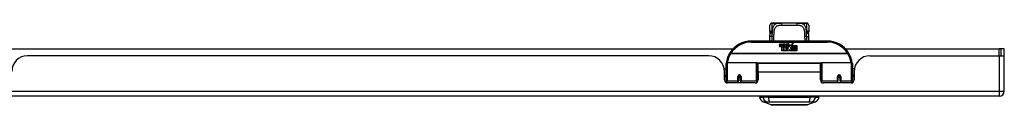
# Model space of a CAD drawing. Header units: inches. Extents: x 12 to 399, y 35 to 188.
# Tile 6 of 142: x 76.5 to 95.96, y 35.42 to 37.04. Entities that reach past the tile are written whole.
import ezdxf

# ---------------------------------------------------------------- set-up
doc = ezdxf.new("R2010")
doc.units = ezdxf.units.IN
doc.header["$MEASUREMENT"] = 0
doc.layers.add('Visible Edges(ANSI)', color=7, linetype='Continuous', lineweight=25)
doc.layers.add('Visible Tangent Edges(ANSI)', color=7, linetype='Continuous', lineweight=25)

msp = doc.modelspace()

# ---------------------------------------------------------------- linework, layer by layer
at = {"layer": 'Visible Edges(ANSI)'}
for p, q in [((91.327, 36.861), (91.327, 36.996)), ((91.387, 37.036), (91.367, 37.036)), ((91.51, 37.036), (91.387, 37.036)), ((91.51, 37.036), (91.549, 37.036)), ((91.874, 37.036), (91.549, 37.036)), ((91.874, 37.036), (91.912, 37.036)), ((92.036, 37.036), (91.912, 37.036)), ((92.056, 37.036), (92.036, 37.036)), ((92.095, 36.996), (92.095, 36.861)), ((92.461, 36.68), (90.961, 36.68)), ((91.516, 36.591), (91.523, 36.626)), ((91.523, 36.626), (91.536, 36.626)), ((91.536, 36.626), (91.53, 36.591)), ((91.552, 36.603), (91.556, 36.626)), ((91.556, 36.626), (91.569, 36.626)), ((91.569, 36.626), (91.563, 36.591)), ((91.586, 36.603), (91.59, 36.626)), ((91.59, 36.626), (91.603, 36.626)), ((91.603, 36.626), (91.594, 36.571)), ((91.599, 36.571), (91.624, 36.597)), ((91.61, 36.626), (91.626, 36.626)), ((91.624, 36.597), (91.61, 36.626)), ((91.629, 36.589), (91.616, 36.571)), ((91.626, 36.626), (91.634, 36.606)), ((91.631, 36.589), (91.629, 36.589)), ((91.639, 36.571), (91.631, 36.589)), ((91.634, 36.606), (91.636, 36.606)), ((91.636, 36.606), (91.65, 36.626)), ((91.666, 36.626), (91.641, 36.598)), ((91.641, 36.598), (91.655, 36.571)), ((91.65, 36.626), (91.666, 36.626)), ((91.665, 36.602), (91.701, 36.602)), ((91.671, 36.614), (91.671, 36.623)), ((91.7, 36.593), (91.676, 36.593)), ((91.712, 36.564), (91.743, 36.608)), ((91.743, 36.608), (91.745, 36.594)), ((91.745, 36.594), (91.789, 36.64)), ((91.789, 36.64), (91.764, 36.592)), ((91.764, 36.592), (91.861, 36.592)), ((91.861, 36.592), (91.861, 36.56)), ((76.172, 36.525), (90.599, 36.525)), ((91.561, 36.487), (91.561, 36.567)), ((91.591, 36.487), (91.561, 36.487)), ((91.579, 36.574), (91.579, 36.568)), ((91.579, 36.568), (91.591, 36.568)), ((91.583, 36.581), (91.58, 36.581)), ((91.582, 36.571), (91.583, 36.581)), ((91.594, 36.571), (91.582, 36.571)), ((91.591, 36.568), (91.591, 36.487)), ((91.595, 36.568), (91.617, 36.568)), ((91.595, 36.487), (91.595, 36.568)), ((91.625, 36.487), (91.595, 36.487)), ((91.616, 36.571), (91.599, 36.571)), ((91.617, 36.568), (91.625, 36.578)), ((91.625, 36.578), (91.625, 36.487)), ((91.629, 36.586), (91.637, 36.568)), ((91.629, 36.487), (91.629, 36.586)), ((91.696, 36.487), (91.629, 36.487)), ((91.637, 36.568), (91.659, 36.568)), ((91.655, 36.571), (91.639, 36.571)), ((91.659, 36.568), (91.659, 36.489)), ((91.659, 36.489), (91.696, 36.538)), ((91.696, 36.538), (91.675, 36.567)), ((91.71, 36.513), (91.696, 36.487)), ((91.705, 36.575), (91.712, 36.564)), ((91.728, 36.487), (91.71, 36.513)), ((91.745, 36.57), (91.726, 36.542)), ((91.726, 36.542), (91.763, 36.488)), ((91.861, 36.487), (91.728, 36.487)), ((91.747, 36.56), (91.745, 36.57)), ((91.763, 36.589), (91.747, 36.56)), ((91.763, 36.56), (91.763, 36.589)), ((91.861, 36.56), (91.763, 36.56)), ((91.763, 36.556), (91.861, 36.556)), ((91.763, 36.524), (91.763, 36.556)), ((91.861, 36.524), (91.763, 36.524)), ((91.763, 36.519), (91.861, 36.519)), ((91.763, 36.488), (91.763, 36.519)), ((91.861, 36.556), (91.861, 36.524)), ((91.861, 36.519), (91.861, 36.487)), ((92.824, 36.525), (95.862, 36.525)), ((95.893, 36.525), (95.862, 36.525)), ((95.961, 36.525), (95.893, 36.525)), ((95.893, 36.525), (95.893, 36.391)), ((95.961, 36.408), (95.961, 36.525)), ((95.961, 35.69), (95.961, 36.408)), ((90.118, 36.391), (76.653, 36.391)), ((90.461, 35.906), (90.461, 36.235)), ((90.481, 36.255), (91.066, 36.255)), ((91.081, 36.239), (91.081, 35.902)), ((91.096, 36.068), (91.096, 36.236)), ((92.327, 36.236), (91.096, 36.236)), ((92.327, 36.068), (92.327, 36.236)), ((92.341, 35.902), (92.341, 36.239)), ((92.357, 36.255), (92.942, 36.255)), ((92.961, 36.235), (92.961, 35.906)), ((93.304, 36.391), (95.862, 36.391)), ((95.862, 36.391), (95.96, 36.391)), ((90.426, 36.131), (90.461, 36.131)), ((90.43, 35.913), (90.43, 36.079)), ((91.081, 36.163), (91.096, 36.163)), ((91.096, 36.068), (91.096, 35.913)), ((92.341, 36.163), (92.327, 36.163)), ((92.327, 35.913), (92.327, 36.068)), ((92.997, 36.131), (92.961, 36.131)), ((92.992, 36.079), (92.992, 35.913)), ((90.43, 36.005), (90.461, 36.005)), ((90.461, 35.971), (90.43, 35.971)), ((90.461, 35.906), (90.461, 35.861)), ((91.037, 35.854), (90.489, 35.854)), ((90.705, 35.983), (90.705, 35.896)), ((90.705, 35.854), (90.705, 35.896)), ((90.706, 35.988), (90.708, 35.988)), ((90.708, 35.981), (90.706, 35.981)), ((90.707, 35.988), (90.707, 35.983)), ((90.711, 35.971), (90.709, 35.971)), ((90.745, 35.971), (90.743, 35.971)), ((90.747, 35.98), (90.749, 35.98)), ((90.749, 35.896), (90.749, 35.983)), ((90.749, 35.896), (90.749, 35.854)), ((91.081, 35.972), (91.096, 35.972)), ((91.081, 35.874), (91.081, 35.902)), ((92.341, 35.972), (92.327, 35.972)), ((92.341, 35.902), (92.341, 35.874)), ((92.933, 35.854), (92.386, 35.854)), ((92.674, 35.983), (92.674, 35.896)), ((92.676, 35.98), (92.674, 35.98)), ((92.674, 35.854), (92.674, 35.896)), ((92.68, 35.971), (92.677, 35.971)), ((92.714, 35.971), (92.711, 35.971)), ((92.717, 35.988), (92.715, 35.988)), ((92.715, 35.983), (92.715, 35.988)), ((92.715, 35.981), (92.717, 35.981)), ((92.717, 35.896), (92.717, 35.983)), ((92.717, 35.896), (92.717, 35.854)), ((92.992, 36.005), (92.961, 36.005)), ((92.992, 35.971), (92.961, 35.971)), ((92.961, 35.861), (92.961, 35.906)), ((95.862, 35.591), (54.257, 35.591)), ((91.121, 35.575), (91.189, 35.575)), ((91.16, 35.591), (91.16, 35.575)), ((91.3, 35.575), (91.189, 35.575)), ((91.354, 35.42), (91.195, 35.482)), ((91.3, 35.575), (92.123, 35.575)), ((92.228, 35.482), (92.068, 35.42)), ((92.234, 35.575), (92.123, 35.575)), ((92.234, 35.575), (92.302, 35.575)), ((92.262, 35.591), (92.262, 35.575))]:
    msp.add_line(p, q, dxfattribs=at)
at = {"layer": 'Visible Edges(ANSI)', "flags": 128}
for points in [[(91.394, 37.033), (91.395, 37.033), (91.397, 37.032), (91.402, 37.032), (91.409, 37.031), (91.418, 37.03), (91.427, 37.03), (91.436, 37.03), (91.444, 37.031), (91.451, 37.032)], [(91.451, 37.032), (91.465, 37.034), (91.48, 37.035), (91.495, 37.035), (91.51, 37.036)], [(91.912, 37.036), (91.928, 37.035), (91.943, 37.035), (91.958, 37.034), (91.972, 37.032)], [(91.972, 37.032), (91.979, 37.031), (91.987, 37.03), (91.996, 37.03), (92.005, 37.03), (92.014, 37.031), (92.021, 37.032), (92.026, 37.032), (92.028, 37.033), (92.028, 37.033)], [(91.327, 36.861), (91.327, 36.86), (91.327, 36.859), (91.327, 36.859), (91.327, 36.858), (91.328, 36.857), (91.328, 36.857), (91.328, 36.856), (91.328, 36.855), (91.328, 36.854), (91.328, 36.854), (91.328, 36.853), (91.328, 36.852), (91.328, 36.852), (91.328, 36.851), (91.328, 36.85), (91.328, 36.849), (91.328, 36.849), (91.328, 36.848), (91.328, 36.847), (91.328, 36.846), (91.328, 36.846), (91.329, 36.845), (91.329, 36.844), (91.329, 36.844)], [(91.33, 36.813), (91.33, 36.828), (91.329, 36.844)], [(91.329, 36.765), (91.329, 36.789), (91.33, 36.813)], [(92.092, 36.813), (92.092, 36.828), (92.094, 36.844)], [(92.092, 36.813), (92.093, 36.789), (92.094, 36.765)], [(92.094, 36.844), (92.094, 36.844), (92.094, 36.845), (92.094, 36.846), (92.094, 36.846), (92.094, 36.847), (92.094, 36.848), (92.095, 36.849), (92.095, 36.849), (92.095, 36.85), (92.095, 36.851), (92.095, 36.852), (92.095, 36.852), (92.095, 36.853), (92.095, 36.854), (92.095, 36.854), (92.095, 36.855), (92.095, 36.856), (92.095, 36.857), (92.095, 36.857), (92.095, 36.858), (92.095, 36.859), (92.095, 36.859), (92.095, 36.86), (92.095, 36.861)], [(91.328, 36.68), (91.328, 36.722), (91.329, 36.765)], [(92.094, 36.765), (92.094, 36.722), (92.095, 36.68)], [(90.467, 36.254), (90.467, 36.254), (90.467, 36.254), (90.467, 36.253), (90.467, 36.253), (90.467, 36.253), (90.467, 36.253), (90.467, 36.252), (90.467, 36.252), (90.466, 36.252), (90.466, 36.252), (90.466, 36.251), (90.466, 36.251), (90.466, 36.251), (90.466, 36.251), (90.466, 36.25), (90.466, 36.25), (90.466, 36.25), (90.466, 36.25), (90.466, 36.249), (90.466, 36.249), (90.466, 36.249), (90.466, 36.249), (90.466, 36.248), (90.466, 36.248)], [(92.957, 36.248), (92.957, 36.248), (92.957, 36.249), (92.957, 36.249), (92.957, 36.249), (92.956, 36.249), (92.956, 36.25), (92.956, 36.25), (92.956, 36.25), (92.956, 36.25), (92.956, 36.251), (92.956, 36.251), (92.956, 36.251), (92.956, 36.251), (92.956, 36.252), (92.956, 36.252), (92.956, 36.252), (92.956, 36.252), (92.956, 36.253), (92.956, 36.253), (92.956, 36.253), (92.956, 36.253), (92.956, 36.254), (92.956, 36.254), (92.956, 36.254)], [(90.705, 35.983), (90.706, 35.986), (90.706, 35.988), (90.707, 35.991), (90.708, 35.993), (90.71, 35.996), (90.711, 35.998), (90.713, 36), (90.716, 36.002), (90.718, 36.003), (90.721, 36.004), (90.724, 36.004), (90.727, 36.005), (90.73, 36.004), (90.733, 36.004), (90.736, 36.003), (90.738, 36.001), (90.741, 36), (90.743, 35.998), (90.745, 35.996), (90.746, 35.993), (90.747, 35.991), (90.748, 35.988), (90.749, 35.986), (90.749, 35.983)], [(91.095, 35.935), (91.095, 35.935), (91.095, 35.935), (91.095, 35.935), (91.095, 35.935), (91.095, 35.935), (91.095, 35.935), (91.095, 35.935), (91.095, 35.935), (91.096, 35.935), (91.096, 35.935), (91.096, 35.935), (91.096, 35.935), (91.096, 35.935), (91.096, 35.935), (91.096, 35.935), (91.096, 35.936), (91.096, 35.936), (91.096, 35.936), (91.096, 35.936), (91.096, 35.936), (91.096, 35.936), (91.096, 35.936), (91.096, 35.936), (91.096, 35.936)], [(92.327, 35.936), (92.327, 35.936), (92.327, 35.936), (92.327, 35.936), (92.327, 35.936), (92.327, 35.936), (92.327, 35.936), (92.327, 35.936), (92.327, 35.936), (92.327, 35.935), (92.327, 35.935), (92.327, 35.935), (92.327, 35.935), (92.327, 35.935), (92.327, 35.935), (92.327, 35.935), (92.327, 35.935), (92.327, 35.935), (92.327, 35.935), (92.327, 35.935), (92.327, 35.935), (92.327, 35.935), (92.327, 35.935), (92.327, 35.935), (92.327, 35.935)], [(92.674, 35.983), (92.674, 35.986), (92.675, 35.988), (92.675, 35.991), (92.677, 35.993), (92.678, 35.996), (92.68, 35.998), (92.682, 36), (92.684, 36.001), (92.687, 36.003), (92.69, 36.004), (92.693, 36.004), (92.696, 36.005), (92.698, 36.004), (92.701, 36.004), (92.704, 36.003), (92.707, 36.002), (92.709, 36), (92.711, 35.998), (92.713, 35.996), (92.715, 35.993), (92.716, 35.991), (92.717, 35.988), (92.717, 35.986), (92.717, 35.983)], [(91.356, 35.42), (91.357, 35.42), (91.358, 35.42), (91.36, 35.42), (91.363, 35.42), (91.367, 35.42), (91.371, 35.42), (91.377, 35.42), (91.383, 35.42), (91.39, 35.42), (91.398, 35.42), (91.407, 35.42), (91.416, 35.42), (91.426, 35.42), (91.437, 35.42), (91.448, 35.42), (91.46, 35.42), (91.473, 35.42), (91.486, 35.42), (91.499, 35.42), (91.514, 35.42), (91.528, 35.42), (91.544, 35.42), (91.559, 35.42), (91.575, 35.42), (91.591, 35.42), (91.608, 35.42), (91.625, 35.42), (91.642, 35.42), (91.659, 35.42), (91.676, 35.42), (91.694, 35.42), (91.711, 35.42), (91.729, 35.42), (91.746, 35.42), (91.764, 35.42), (91.781, 35.42), (91.798, 35.42), (91.814, 35.42), (91.831, 35.42), (91.847, 35.42), (91.863, 35.42), (91.879, 35.42), (91.894, 35.42), (91.909, 35.42), (91.923, 35.42), (91.937, 35.42), (91.95, 35.42), (91.963, 35.42), (91.975, 35.42), (91.986, 35.42), (91.997, 35.42), (92.007, 35.42), (92.016, 35.42), (92.024, 35.42), (92.032, 35.42), (92.039, 35.42), (92.046, 35.42), (92.051, 35.42), (92.056, 35.42), (92.06, 35.42), (92.063, 35.42), (92.065, 35.42), (92.066, 35.42), (92.066, 35.42)]]:
    msp.add_lwpolyline(points, dxfattribs=at)
at = {"layer": 'Visible Edges(ANSI)'}
for centre in [(90.727, 35.983), (92.696, 35.983)]:
    msp.add_circle(centre, 0.0197, dxfattribs=at)
for centre, radius, start, end in [((91.367, 36.996), 0.0394, 90, 180), ((91.387, 37.016), 0.0197, 56.88, 90), ((92.036, 37.016), 0.0197, 90, 123.12), ((92.056, 36.996), 0.0394, 0, 90), ((90.961, 36.18), 0.5, 90, 147.7623), ((91.544, 36.586), 0.0288, 169, 198.4748), ((91.542, 36.589), 0.0123, 169.9922, 203.5487), ((91.506, 36.61), 0.0465, 328.5584, 350.8257), ((91.575, 36.589), 0.0123, 170, 203.5571), ((91.54, 36.611), 0.0465, 327.5992, 350), ((91.691, 36.59), 0.0282, 156.1555, 203.8445), ((91.69, 36.565), 0.0607, 81.5605, 107.3343), ((91.683, 36.586), 0.0307, 64.6784, 112.5609), ((91.684, 36.588), 0.00955, 151.4547, 231.1652), ((91.683, 36.595), 0.0168, 289.3797, 352.9975), ((91.692, 36.605), 0.0096, 343.5261, 64.6784), ((91.696, 36.605), 0.0197, 356.5646, 81.5605), ((91.675, 36.607), 0.0398, 314.1684, 356.5646), ((92.461, 36.18), 0.5, 32.2377, 90), ((90.961, 36.18), 0.5, 147.7623, 171.4919), ((91.527, 36.58), 0.0105, 198.4748, 269.6788), ((91.527, 36.594), 0.0246, 269.6788, 333.9508), ((91.536, 36.586), 0.006, 203.5487, 276.1027), ((91.535, 36.593), 0.0126, 276.1027, 327.6083), ((91.578, 36.585), 0.0288, 183.6169, 196.9928), ((91.56, 36.58), 0.0101, 196.9928, 269.4776), ((91.56, 36.593), 0.024, 269.4776, 327.4114), ((91.562, 36.591), 0.024, 268.7952, 316.5849), ((91.57, 36.586), 0.006, 203.5571, 276.03), ((91.569, 36.593), 0.0126, 276.03, 327.5992), ((91.679, 36.585), 0.0152, 203.8445, 265.0802), ((91.682, 36.6), 0.033, 257.079, 313.1785), ((91.682, 36.6), 0.0299, 260.4085, 314.1684), ((91.685, 36.589), 0.0109, 231.1652, 289.3797), ((92.461, 36.18), 0.5, 8.5081, 32.2377), ((95.862, 36.408), 0.099, 350.1123, 0), ((76.653, 36.079), 0.312, 90, 180), ((90.118, 36.079), 0.312, 0, 90), ((90.481, 36.235), 0.0197, 90, 180), ((91.066, 36.239), 0.0157, 0, 90), ((92.357, 36.239), 0.0157, 90, 180), ((92.942, 36.235), 0.0197, 0, 90), ((93.304, 36.079), 0.312, 90, 180), ((90.489, 35.913), 0.0591, 180, 270), ((90.727, 35.983), 0.0217, 180, 350.853), ((91.037, 35.913), 0.0591, 270, 0), ((92.386, 35.913), 0.0591, 180, 270), ((92.696, 35.983), 0.0217, 189.147, 0), ((92.933, 35.913), 0.0591, 270, 0), ((95.862, 35.69), 0.099, 270, 0), ((91.238, 35.593), 0.118, 188.6009, 248.7495), ((92.185, 35.593), 0.118, 291.2505, 351.3991), ((91.356, 35.425), 0.00492, 248.7495, 269.7912), ((92.066, 35.425), 0.00492, 270.2088, 291.2505)]:
    msp.add_arc(centre, radius, start, end, dxfattribs=at)
at = {"layer": 'Visible Tangent Edges(ANSI)'}
for p, q in [((91.367, 37.036), (91.367, 36.881)), ((91.387, 37.035), (91.387, 37.036)), ((91.567, 36.996), (91.855, 36.996)), ((92.036, 37.036), (92.036, 37.035)), ((92.056, 36.881), (92.056, 37.036)), ((90.961, 36.66), (90.961, 36.68)), ((90.961, 36.66), (92.461, 36.66)), ((92.461, 36.68), (92.461, 36.66)), ((90.555, 36.436), (90.538, 36.447)), ((92.868, 36.436), (90.555, 36.436)), ((90.555, 36.433), (90.555, 36.436)), ((90.555, 36.433), (92.868, 36.433)), ((92.884, 36.447), (92.868, 36.436)), ((92.868, 36.436), (92.868, 36.433)), ((95.862, 36.391), (95.862, 36.525)), ((90.481, 36.255), (90.481, 35.887)), ((91.066, 35.887), (91.066, 36.255)), ((92.343, 36.247), (91.079, 36.247)), ((92.357, 36.255), (92.357, 35.887)), ((92.942, 35.887), (92.942, 36.255)), ((95.862, 36.391), (95.862, 35.69)), ((92.327, 36.068), (91.096, 36.068)), ((90.481, 35.854), (90.481, 35.887)), ((90.696, 35.887), (90.481, 35.887)), ((90.696, 35.887), (90.696, 35.978)), ((90.696, 35.887), (90.696, 35.854)), ((90.759, 35.978), (90.759, 35.887)), ((91.066, 35.887), (90.759, 35.887)), ((90.759, 35.854), (90.759, 35.887)), ((91.066, 35.887), (91.066, 35.861)), ((92.357, 35.861), (92.357, 35.887)), ((92.664, 35.887), (92.357, 35.887)), ((92.664, 35.887), (92.664, 35.978)), ((92.664, 35.887), (92.664, 35.854)), ((92.727, 35.978), (92.727, 35.887)), ((92.942, 35.887), (92.727, 35.887)), ((92.727, 35.854), (92.727, 35.887)), ((92.942, 35.887), (92.942, 35.854)), ((54.257, 35.69), (95.862, 35.69)), ((95.862, 35.69), (95.961, 35.69)), ((95.862, 35.69), (95.862, 35.591))]:
    msp.add_line(p, q, dxfattribs=at)
at = {"layer": 'Visible Tangent Edges(ANSI)', "flags": 128}
for points in [[(91.549, 37.036), (91.535, 37.035), (91.522, 37.035), (91.509, 37.034), (91.496, 37.033), (91.484, 37.031), (91.473, 37.029), (91.462, 37.026), (91.451, 37.023), (91.441, 37.018), (91.432, 37.013), (91.424, 37.007), (91.416, 37), (91.409, 36.993), (91.403, 36.984), (91.397, 36.974), (91.392, 36.964), (91.387, 36.952), (91.384, 36.94), (91.38, 36.927), (91.378, 36.913), (91.375, 36.899), (91.374, 36.884), (91.372, 36.868), (91.371, 36.852)], [(91.387, 37.035), (91.387, 37.035), (91.387, 37.034), (91.388, 37.034), (91.39, 37.034), (91.391, 37.033), (91.393, 37.033), (91.395, 37.032), (91.398, 37.032), (91.401, 37.031), (91.404, 37.031), (91.407, 37.03), (91.411, 37.03), (91.414, 37.03), (91.418, 37.03), (91.422, 37.029), (91.426, 37.029), (91.43, 37.029), (91.434, 37.03), (91.437, 37.03), (91.441, 37.03), (91.444, 37.03), (91.448, 37.031), (91.451, 37.031), (91.454, 37.032)], [(91.407, 36.765), (91.408, 36.783), (91.408, 36.801), (91.409, 36.819), (91.41, 36.837), (91.411, 36.854), (91.413, 36.87), (91.415, 36.885), (91.418, 36.9), (91.421, 36.913), (91.425, 36.926), (91.43, 36.938), (91.436, 36.948), (91.443, 36.957), (91.45, 36.966), (91.458, 36.973), (91.468, 36.979), (91.478, 36.984), (91.488, 36.987), (91.5, 36.991), (91.512, 36.993), (91.525, 36.994), (91.539, 36.995), (91.553, 36.996), (91.567, 36.996)], [(91.454, 37.032), (91.456, 37.032), (91.458, 37.032), (91.46, 37.033), (91.462, 37.033), (91.465, 37.033), (91.467, 37.033), (91.469, 37.034), (91.471, 37.034), (91.474, 37.034), (91.476, 37.034), (91.478, 37.035), (91.481, 37.035), (91.483, 37.035), (91.486, 37.035), (91.488, 37.035), (91.49, 37.035), (91.493, 37.035), (91.495, 37.035), (91.498, 37.035), (91.5, 37.035), (91.503, 37.035), (91.505, 37.036), (91.508, 37.036), (91.51, 37.036)], [(91.855, 36.996), (91.87, 36.996), (91.884, 36.995), (91.897, 36.994), (91.91, 36.993), (91.923, 36.991), (91.934, 36.988), (91.945, 36.984), (91.955, 36.979), (91.964, 36.973), (91.973, 36.966), (91.98, 36.957), (91.987, 36.948), (91.992, 36.937), (91.997, 36.926), (92.001, 36.913), (92.005, 36.899), (92.008, 36.885), (92.01, 36.869), (92.012, 36.853), (92.013, 36.836), (92.014, 36.819), (92.014, 36.801), (92.015, 36.783), (92.015, 36.765)], [(92.052, 36.852), (92.051, 36.868), (92.049, 36.884), (92.047, 36.899), (92.045, 36.913), (92.042, 36.927), (92.039, 36.94), (92.035, 36.952), (92.031, 36.964), (92.026, 36.974), (92.02, 36.984), (92.014, 36.992), (92.007, 37), (91.999, 37.007), (91.99, 37.013), (91.981, 37.018), (91.972, 37.023), (91.961, 37.026), (91.95, 37.029), (91.939, 37.031), (91.927, 37.033), (91.914, 37.034), (91.901, 37.035), (91.888, 37.035), (91.874, 37.036)], [(91.912, 37.036), (91.915, 37.036), (91.917, 37.036), (91.92, 37.035), (91.922, 37.035), (91.925, 37.035), (91.927, 37.035), (91.93, 37.035), (91.932, 37.035), (91.935, 37.035), (91.937, 37.035), (91.939, 37.035), (91.942, 37.035), (91.944, 37.035), (91.947, 37.034), (91.949, 37.034), (91.951, 37.034), (91.953, 37.034), (91.956, 37.033), (91.958, 37.033), (91.96, 37.033), (91.962, 37.033), (91.965, 37.032), (91.967, 37.032), (91.969, 37.032)], [(91.969, 37.032), (91.972, 37.031), (91.975, 37.031), (91.978, 37.03), (91.982, 37.03), (91.985, 37.03), (91.989, 37.03), (91.993, 37.029), (91.997, 37.029), (92.001, 37.029), (92.004, 37.03), (92.008, 37.03), (92.012, 37.03), (92.015, 37.03), (92.019, 37.031), (92.022, 37.031), (92.025, 37.032), (92.027, 37.032), (92.029, 37.033), (92.031, 37.033), (92.033, 37.034), (92.034, 37.034), (92.035, 37.034), (92.036, 37.035), (92.036, 37.035)], [(91.371, 36.852), (91.368, 36.853), (91.365, 36.853), (91.362, 36.854), (91.359, 36.854), (91.357, 36.854), (91.354, 36.854), (91.351, 36.854), (91.349, 36.854), (91.347, 36.854), (91.344, 36.853), (91.342, 36.853), (91.34, 36.852), (91.338, 36.852), (91.337, 36.851), (91.335, 36.851), (91.334, 36.85), (91.332, 36.849), (91.331, 36.848), (91.33, 36.848), (91.33, 36.847), (91.329, 36.846), (91.329, 36.845), (91.329, 36.844), (91.329, 36.844)], [(91.33, 36.813), (91.33, 36.815), (91.331, 36.817), (91.331, 36.819), (91.332, 36.82), (91.333, 36.822), (91.334, 36.824), (91.335, 36.826), (91.336, 36.827), (91.338, 36.829), (91.339, 36.831), (91.341, 36.833), (91.343, 36.834), (91.345, 36.836), (91.347, 36.837), (91.349, 36.839), (91.351, 36.841), (91.353, 36.842), (91.356, 36.844), (91.358, 36.845), (91.361, 36.846), (91.363, 36.848), (91.366, 36.849), (91.368, 36.851), (91.371, 36.852)], [(91.371, 36.852), (91.371, 36.853), (91.37, 36.854), (91.37, 36.856), (91.37, 36.857), (91.369, 36.858), (91.369, 36.859), (91.369, 36.86), (91.369, 36.862), (91.368, 36.863), (91.368, 36.864), (91.368, 36.865), (91.368, 36.866), (91.368, 36.868), (91.368, 36.869), (91.367, 36.87), (91.367, 36.871), (91.367, 36.873), (91.367, 36.874), (91.367, 36.875), (91.367, 36.876), (91.367, 36.877), (91.367, 36.878), (91.367, 36.88), (91.367, 36.881)], [(91.371, 36.852), (91.371, 36.849), (91.371, 36.846), (91.37, 36.842), (91.37, 36.839), (91.37, 36.836), (91.37, 36.832), (91.37, 36.829), (91.37, 36.826), (91.37, 36.822), (91.369, 36.819), (91.369, 36.816), (91.369, 36.812), (91.369, 36.809), (91.369, 36.805), (91.369, 36.802), (91.369, 36.799), (91.369, 36.795), (91.369, 36.792), (91.369, 36.788), (91.368, 36.785), (91.368, 36.781), (91.368, 36.778), (91.368, 36.774), (91.368, 36.771)], [(92.056, 36.881), (92.056, 36.88), (92.056, 36.878), (92.056, 36.877), (92.056, 36.876), (92.056, 36.875), (92.056, 36.874), (92.055, 36.873), (92.055, 36.871), (92.055, 36.87), (92.055, 36.869), (92.055, 36.868), (92.055, 36.866), (92.055, 36.865), (92.054, 36.864), (92.054, 36.863), (92.054, 36.862), (92.054, 36.86), (92.054, 36.859), (92.053, 36.858), (92.053, 36.857), (92.053, 36.856), (92.052, 36.854), (92.052, 36.853), (92.052, 36.852)], [(92.094, 36.844), (92.094, 36.844), (92.094, 36.845), (92.093, 36.846), (92.093, 36.847), (92.092, 36.848), (92.091, 36.848), (92.09, 36.849), (92.089, 36.85), (92.088, 36.851), (92.086, 36.851), (92.084, 36.852), (92.082, 36.852), (92.08, 36.853), (92.078, 36.853), (92.076, 36.854), (92.074, 36.854), (92.071, 36.854), (92.069, 36.854), (92.066, 36.854), (92.063, 36.854), (92.061, 36.854), (92.058, 36.853), (92.055, 36.853), (92.052, 36.852)], [(92.052, 36.852), (92.054, 36.851), (92.057, 36.849), (92.059, 36.848), (92.062, 36.846), (92.064, 36.845), (92.067, 36.844), (92.069, 36.842), (92.072, 36.841), (92.074, 36.839), (92.076, 36.837), (92.078, 36.836), (92.08, 36.834), (92.082, 36.833), (92.084, 36.831), (92.085, 36.829), (92.087, 36.827), (92.088, 36.826), (92.089, 36.824), (92.09, 36.822), (92.091, 36.82), (92.091, 36.819), (92.092, 36.817), (92.092, 36.815), (92.092, 36.813)], [(92.054, 36.771), (92.054, 36.774), (92.054, 36.778), (92.054, 36.781), (92.054, 36.785), (92.054, 36.788), (92.054, 36.792), (92.054, 36.795), (92.054, 36.799), (92.054, 36.802), (92.054, 36.805), (92.054, 36.809), (92.053, 36.812), (92.053, 36.816), (92.053, 36.819), (92.053, 36.822), (92.053, 36.826), (92.053, 36.829), (92.053, 36.832), (92.053, 36.836), (92.052, 36.839), (92.052, 36.842), (92.052, 36.846), (92.052, 36.849), (92.052, 36.852)], [(91.368, 36.771), (91.366, 36.771), (91.364, 36.771), (91.361, 36.771), (91.359, 36.771), (91.356, 36.771), (91.354, 36.771), (91.352, 36.771), (91.349, 36.77), (91.347, 36.77), (91.345, 36.77), (91.343, 36.77), (91.341, 36.769), (91.339, 36.769), (91.337, 36.769), (91.336, 36.769), (91.334, 36.768), (91.333, 36.768), (91.332, 36.767), (91.331, 36.767), (91.33, 36.767), (91.33, 36.766), (91.329, 36.766), (91.329, 36.766), (91.329, 36.765)], [(91.368, 36.771), (91.368, 36.767), (91.368, 36.763), (91.368, 36.759), (91.368, 36.756), (91.368, 36.752), (91.368, 36.748), (91.368, 36.744), (91.368, 36.74), (91.368, 36.736), (91.368, 36.733), (91.368, 36.729), (91.367, 36.725), (91.367, 36.721), (91.367, 36.718), (91.367, 36.714), (91.367, 36.71), (91.367, 36.706), (91.367, 36.703), (91.367, 36.699), (91.367, 36.695), (91.367, 36.691), (91.367, 36.688), (91.367, 36.684), (91.367, 36.68)], [(91.406, 36.68), (91.406, 36.684), (91.406, 36.687), (91.406, 36.691), (91.407, 36.694), (91.407, 36.698), (91.407, 36.701), (91.407, 36.705), (91.407, 36.708), (91.407, 36.712), (91.407, 36.715), (91.407, 36.719), (91.407, 36.722), (91.407, 36.726), (91.407, 36.729), (91.407, 36.733), (91.407, 36.736), (91.407, 36.74), (91.407, 36.743), (91.407, 36.747), (91.407, 36.75), (91.407, 36.754), (91.407, 36.757), (91.407, 36.761), (91.407, 36.765)], [(92.015, 36.765), (92.015, 36.761), (92.015, 36.757), (92.015, 36.754), (92.015, 36.75), (92.015, 36.747), (92.015, 36.743), (92.015, 36.74), (92.016, 36.736), (92.016, 36.733), (92.016, 36.729), (92.016, 36.726), (92.016, 36.722), (92.016, 36.719), (92.016, 36.715), (92.016, 36.712), (92.016, 36.708), (92.016, 36.705), (92.016, 36.701), (92.016, 36.698), (92.016, 36.694), (92.016, 36.691), (92.016, 36.687), (92.016, 36.684), (92.016, 36.68)], [(92.054, 36.771), (92.057, 36.771), (92.059, 36.771), (92.061, 36.771), (92.064, 36.771), (92.066, 36.771), (92.069, 36.771), (92.071, 36.771), (92.073, 36.77), (92.076, 36.77), (92.078, 36.77), (92.08, 36.77), (92.082, 36.769), (92.084, 36.769), (92.086, 36.769), (92.087, 36.769), (92.089, 36.768), (92.09, 36.768), (92.091, 36.767), (92.092, 36.767), (92.092, 36.767), (92.093, 36.766), (92.093, 36.766), (92.094, 36.766), (92.094, 36.765)], [(92.056, 36.68), (92.056, 36.684), (92.056, 36.688), (92.056, 36.691), (92.056, 36.695), (92.056, 36.699), (92.055, 36.703), (92.055, 36.706), (92.055, 36.71), (92.055, 36.714), (92.055, 36.718), (92.055, 36.721), (92.055, 36.725), (92.055, 36.729), (92.055, 36.733), (92.055, 36.737), (92.055, 36.74), (92.055, 36.744), (92.055, 36.748), (92.055, 36.752), (92.055, 36.756), (92.055, 36.759), (92.054, 36.763), (92.054, 36.767), (92.054, 36.771)], [(90.759, 35.978), (90.758, 35.982), (90.758, 35.986), (90.756, 35.99), (90.755, 35.994), (90.753, 35.998), (90.75, 36.001), (90.747, 36.004), (90.743, 36.007), (90.74, 36.009), (90.736, 36.01), (90.731, 36.011), (90.727, 36.012), (90.723, 36.011), (90.719, 36.01), (90.715, 36.009), (90.711, 36.007), (90.707, 36.004), (90.704, 36.001), (90.702, 35.998), (90.699, 35.994), (90.698, 35.99), (90.697, 35.986), (90.696, 35.982), (90.696, 35.978)], [(92.727, 35.978), (92.727, 35.982), (92.726, 35.986), (92.725, 35.99), (92.723, 35.994), (92.721, 35.998), (92.718, 36.001), (92.715, 36.004), (92.712, 36.007), (92.708, 36.009), (92.704, 36.01), (92.7, 36.011), (92.696, 36.012), (92.691, 36.011), (92.687, 36.01), (92.683, 36.009), (92.679, 36.007), (92.676, 36.004), (92.673, 36.001), (92.67, 35.998), (92.668, 35.994), (92.666, 35.99), (92.665, 35.986), (92.664, 35.982), (92.664, 35.978)], [(91.095, 35.972), (91.094, 35.97), (91.094, 35.967), (91.093, 35.965), (91.093, 35.963), (91.092, 35.96), (91.092, 35.958), (91.091, 35.956), (91.091, 35.953), (91.09, 35.951), (91.09, 35.948), (91.089, 35.946), (91.089, 35.943), (91.088, 35.941), (91.088, 35.939), (91.087, 35.936), (91.087, 35.934), (91.087, 35.931), (91.086, 35.929), (91.086, 35.926), (91.086, 35.924), (91.085, 35.921), (91.085, 35.919), (91.085, 35.916), (91.084, 35.914)], [(92.338, 35.914), (92.338, 35.916), (92.338, 35.919), (92.337, 35.921), (92.337, 35.924), (92.337, 35.926), (92.336, 35.929), (92.336, 35.931), (92.336, 35.934), (92.335, 35.936), (92.335, 35.939), (92.334, 35.941), (92.334, 35.943), (92.334, 35.946), (92.333, 35.948), (92.333, 35.951), (92.332, 35.953), (92.332, 35.956), (92.331, 35.958), (92.331, 35.96), (92.33, 35.963), (92.329, 35.965), (92.329, 35.967), (92.328, 35.97), (92.328, 35.972)], [(91.195, 35.482), (91.195, 35.482), (91.195, 35.482), (91.196, 35.482), (91.197, 35.482), (91.198, 35.482), (91.2, 35.482), (91.201, 35.482), (91.203, 35.482), (91.206, 35.482), (91.208, 35.482), (91.211, 35.482), (91.214, 35.482), (91.217, 35.482), (91.221, 35.482), (91.225, 35.482), (91.229, 35.482), (91.233, 35.481), (91.237, 35.481), (91.242, 35.481), (91.247, 35.481), (91.252, 35.481), (91.258, 35.481), (91.263, 35.481), (91.271, 35.481)], [(91.271, 35.481), (91.273, 35.481), (91.274, 35.481), (91.276, 35.481), (91.277, 35.481), (91.279, 35.481), (91.281, 35.481), (91.282, 35.481), (91.284, 35.481), (91.286, 35.481), (91.288, 35.481), (91.29, 35.481), (91.293, 35.481), (91.295, 35.481), (91.297, 35.481), (91.299, 35.481), (91.302, 35.481), (91.304, 35.481), (91.307, 35.481), (91.309, 35.481), (91.312, 35.481), (91.314, 35.481), (91.317, 35.481), (91.32, 35.481), (91.323, 35.481)], [(91.323, 35.481), (91.356, 35.481), (91.387, 35.481), (91.419, 35.481), (91.45, 35.482), (91.482, 35.482), (91.514, 35.482), (91.547, 35.482), (91.579, 35.482), (91.612, 35.482), (91.645, 35.482), (91.678, 35.482), (91.711, 35.482), (91.744, 35.482), (91.777, 35.482), (91.81, 35.482), (91.843, 35.482), (91.875, 35.482), (91.908, 35.482), (91.94, 35.482), (91.972, 35.482), (92.004, 35.481), (92.035, 35.481), (92.066, 35.481), (92.1, 35.481)], [(92.1, 35.481), (92.103, 35.481), (92.105, 35.481), (92.108, 35.481), (92.111, 35.481), (92.113, 35.481), (92.116, 35.481), (92.118, 35.481), (92.121, 35.481), (92.123, 35.481), (92.126, 35.481), (92.128, 35.481), (92.13, 35.481), (92.132, 35.481), (92.134, 35.481), (92.136, 35.481), (92.138, 35.481), (92.14, 35.481), (92.142, 35.481), (92.144, 35.481), (92.145, 35.481), (92.147, 35.481), (92.148, 35.481), (92.15, 35.481), (92.151, 35.481)], [(92.151, 35.481), (92.159, 35.481), (92.165, 35.481), (92.17, 35.481), (92.176, 35.481), (92.18, 35.481), (92.185, 35.481), (92.19, 35.481), (92.194, 35.482), (92.198, 35.482), (92.202, 35.482), (92.205, 35.482), (92.209, 35.482), (92.212, 35.482), (92.214, 35.482), (92.217, 35.482), (92.219, 35.482), (92.221, 35.482), (92.223, 35.482), (92.224, 35.482), (92.226, 35.482), (92.227, 35.482), (92.227, 35.482), (92.228, 35.482), (92.228, 35.482)], [(91.437, 35.42), (91.43, 35.42), (91.424, 35.42), (91.418, 35.42), (91.412, 35.42), (91.407, 35.42), (91.402, 35.42), (91.397, 35.42), (91.392, 35.42), (91.387, 35.42), (91.383, 35.42), (91.379, 35.42), (91.376, 35.42), (91.372, 35.42), (91.369, 35.42), (91.366, 35.42), (91.364, 35.42), (91.362, 35.42), (91.36, 35.42), (91.358, 35.42), (91.357, 35.42), (91.356, 35.42), (91.355, 35.42), (91.355, 35.42), (91.354, 35.42)], [(91.484, 35.42), (91.482, 35.42), (91.48, 35.42), (91.477, 35.42), (91.475, 35.42), (91.473, 35.42), (91.471, 35.42), (91.469, 35.42), (91.467, 35.42), (91.465, 35.42), (91.463, 35.42), (91.461, 35.42), (91.459, 35.42), (91.457, 35.42), (91.455, 35.42), (91.453, 35.42), (91.451, 35.42), (91.45, 35.42), (91.448, 35.42), (91.446, 35.42), (91.444, 35.42), (91.442, 35.42), (91.44, 35.42), (91.438, 35.42), (91.437, 35.42)], [(91.939, 35.42), (91.923, 35.42), (91.906, 35.42), (91.888, 35.42), (91.87, 35.42), (91.851, 35.42), (91.832, 35.42), (91.813, 35.42), (91.793, 35.42), (91.773, 35.42), (91.752, 35.42), (91.732, 35.42), (91.711, 35.42), (91.691, 35.42), (91.67, 35.42), (91.65, 35.42), (91.63, 35.42), (91.61, 35.42), (91.59, 35.42), (91.571, 35.42), (91.552, 35.42), (91.534, 35.42), (91.517, 35.42), (91.5, 35.42), (91.484, 35.42)], [(91.986, 35.42), (91.984, 35.42), (91.982, 35.42), (91.981, 35.42), (91.979, 35.42), (91.977, 35.42), (91.975, 35.42), (91.973, 35.42), (91.971, 35.42), (91.969, 35.42), (91.967, 35.42), (91.965, 35.42), (91.963, 35.42), (91.962, 35.42), (91.96, 35.42), (91.958, 35.42), (91.956, 35.42), (91.953, 35.42), (91.951, 35.42), (91.949, 35.42), (91.947, 35.42), (91.945, 35.42), (91.943, 35.42), (91.941, 35.42), (91.939, 35.42)], [(92.068, 35.42), (92.068, 35.42), (92.068, 35.42), (92.067, 35.42), (92.066, 35.42), (92.064, 35.42), (92.063, 35.42), (92.061, 35.42), (92.059, 35.42), (92.056, 35.42), (92.053, 35.42), (92.05, 35.42), (92.047, 35.42), (92.043, 35.42), (92.039, 35.42), (92.035, 35.42), (92.031, 35.42), (92.026, 35.42), (92.021, 35.42), (92.016, 35.42), (92.01, 35.42), (92.005, 35.42), (91.999, 35.42), (91.992, 35.42), (91.986, 35.42)]]:
    msp.add_lwpolyline(points, dxfattribs=at)
at = {"layer": 'Visible Tangent Edges(ANSI)'}
for centre, start, end in [((90.961, 36.18), 90, 147.7623), ((92.461, 36.18), 32.2377, 90), ((90.961, 36.176), 147.7623, 170.5651), ((92.461, 36.176), 9.4349, 32.2377)]:
    msp.add_arc(centre, 0.48, start, end, dxfattribs=at)
for centre, major_axis, ratio, start_param, end_param in [((91.387, 37.015), (0.0197, 0), 0.998051, 1.091081, 1.570796), ((91.454, 37.012), (-0.0031, 0.0194), 0.702907, 6.061108, 6.283185), ((91.549, 36.996), (0, 0.0394), 0.472046, 4.712389, 6.283185), ((91.874, 36.996), (0, 0.0394), 0.472046, 0, 1.570796), ((91.969, 37.012), (0.0031, 0.0194), 0.702907, 0, 0.222077), ((92.036, 37.015), (0.0197, 0), 0.998051, 1.570796, 2.050029), ((91.367, 36.861), (-0.0394, 0), 0.508749, 4.712389, 6.283185), ((92.056, 36.861), (0.0394, 0), 0.508749, 0, 1.570796), ((91.368, 36.765), (0.0394, -0.0006), 0.159697, 0.093172, 1.573179), ((92.054, 36.765), (-0.0394, -0.0006), 0.159697, 4.710006, 6.190013), ((90.555, 36.436), (-0.0167, 0.0105), 0.161367, 0, 1.672214), ((92.868, 36.436), (0.0167, 0.0105), 0.161367, 4.610972, 6.283185), ((90.486, 36.251), (-0.0195, 0.0029), 0.187781, 0, 0.58509), ((92.936, 36.251), (0.0195, 0.0029), 0.187781, 5.698095, 6.283185), ((90.481, 35.906), (-0.0197, 0), 0.965926, 0, 1.570796), ((90.696, 35.983), (0.00984, 0), 0.476565, 4.712389, 6.283185), ((90.696, 35.896), (0.00984, 0), 0.965926, 4.712389, 6.283185), ((90.759, 35.983), (-0.00984, 0), 0.476565, 0, 1.570796), ((90.759, 35.896), (-0.00984, 0), 0.965926, 0, 1.570796), ((91.066, 35.902), (0.0157, 0), 0.965926, 4.712389, 6.283185), ((92.357, 35.902), (-0.0157, 0), 0.965926, 0, 1.570796), ((92.664, 35.983), (0.00984, 0), 0.476565, 4.712389, 6.283185), ((92.664, 35.896), (0.00984, 0), 0.965926, 4.712389, 6.283185), ((92.727, 35.983), (-0.00984, 0), 0.476565, 0, 1.570796), ((92.727, 35.896), (-0.00984, 0), 0.965926, 0, 1.570796), ((92.942, 35.906), (0.0197, 0), 0.965926, 4.712389, 6.283185), ((91.299, 35.595), (0.016, -0.117), 0.948273, 4.754759, 5.892029), ((91.337, 35.595), (-0.005, -0.118), 0.314585, 4.896593, 6.033863), ((92.086, 35.595), (0.005, -0.118), 0.314585, 0.249322, 1.386592), ((92.124, 35.595), (-0.016, -0.117), 0.948273, 0.391156, 1.528426)]:
    msp.add_ellipse(centre, major_axis=major_axis, ratio=ratio, start_param=start_param, end_param=end_param, dxfattribs=at)

doc.saveas('drawing.dxf')
